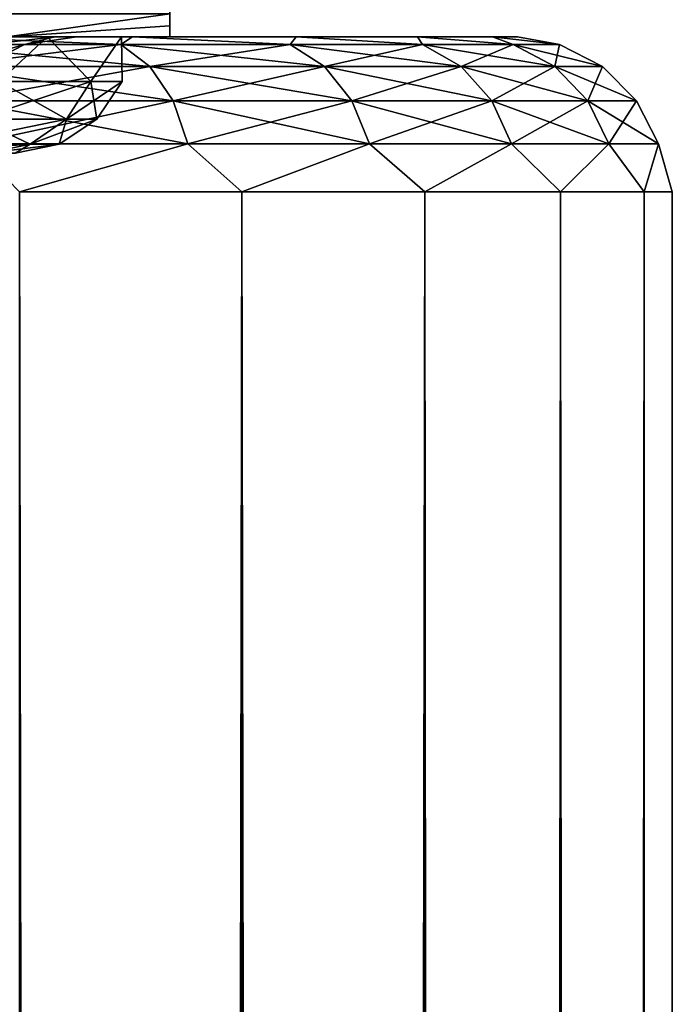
# Model space of a CAD drawing. Extents: x -54 to 446, y -6 to 1844.
# Tile 144 of 196: x 10.56 to 19, y 1747.5 to 1760.22. Entities that reach past the tile are written whole.
import ezdxf

# ---------------------------------------------------------------- set-up
doc = ezdxf.new("R2010")
doc.units = 0
doc.header["$LTSCALE"] = 52.148148
for name, color, linetype in [('1003', 7, 'CONTINUOUS'), ('1004', 7, 'CONTINUOUS'), ('1021', 7, 'CONTINUOUS'), ('1049', 7, 'CONTINUOUS'), ('110', 7, 'CONTINUOUS'), ('111', 7, 'CONTINUOUS'), ('113', 7, 'CONTINUOUS'), ('140', 7, 'CONTINUOUS'), ('994', 7, 'CONTINUOUS')]:
    doc.layers.add(name, color=color, linetype=linetype)

msp = doc.modelspace()

# ---------------------------------------------------------------- linework, layer by layer
at = {"layer": '1003', "linetype": 'CONTINUOUS'}
for points in [[(12.5, 1760.3, 6.305), (10.31, 1760.3, 9.472), (10.399, 1760, 8.919), (12.5, 1760.3, 6.305)], [(12.5, 1760.3, 6.305), (10.399, 1760, 8.919), (12.5, 1760.145, 5.954), (12.5, 1760.3, 6.305)], [(10.399, 1760, 8.919), (12.5, 1760, 5.607), (12.5, 1760.145, 5.954), (10.399, 1760, 8.919)]]:
    msp.add_3dface(points, dxfattribs=at)
at = {"layer": '1004', "linetype": 'CONTINUOUS'}
for points in [[(10.399, 1760, -8.919), (10.31, 1760.3, -9.472), (12.5, 1760.3, -6.305), (10.399, 1760, -8.919)], [(10.399, 1760, -8.919), (12.5, 1760.3, -6.305), (12.5, 1760.145, -5.954), (10.399, 1760, -8.919)], [(12.5, 1760, -5.607), (10.399, 1760, -8.919), (12.5, 1760.145, -5.954), (12.5, 1760, -5.607)]]:
    msp.add_3dface(points, dxfattribs=at)
at = {"layer": '1021', "linetype": 'CONTINUOUS'}
for points in [[(9.069, 1760, -7.858), (10.916, 1760, -4.985), (10.293, 1759.426, -5.943), (9.069, 1760, -7.858)], [(10.916, 1760, 4.985), (9.069, 1760, 7.858), (10.293, 1759.426, 5.943), (10.916, 1760, 4.985)], [(10.293, 1759.426, -5.943), (10.916, 1760, -4.985), (11.481, 1759.426, -3.076), (10.293, 1759.426, -5.943)], [(11.481, 1759.426, 3.076), (10.916, 1760, 4.985), (10.293, 1759.426, 5.943), (11.481, 1759.426, 3.076)], [(10.916, 1760, -4.985), (11.878, 1760, -1.708), (11.481, 1759.426, -3.076), (10.916, 1760, -4.985)], [(11.878, 1760, 1.708), (10.916, 1760, 4.985), (11.481, 1759.426, 3.076), (11.878, 1760, 1.708)], [(11.481, 1759.426, -3.076), (11.878, 1760, -1.708), (11.886, 1759.426), (11.481, 1759.426, -3.076)], [(11.886, 1759.426), (11.878, 1760, 1.708), (11.481, 1759.426, 3.076), (11.886, 1759.426)], [(11.878, 1760, -1.708), (11.878, 1760, 1.708), (11.886, 1759.426), (11.878, 1760, -1.708)], [(10.293, 1759.426, -5.943), (11.481, 1759.426, -3.076), (10.011, 1758.939, -5.78), (10.293, 1759.426, -5.943)], [(10.011, 1758.939, -5.78), (11.481, 1759.426, -3.076), (11.166, 1758.939, -2.992), (10.011, 1758.939, -5.78)], [(11.166, 1758.939, 2.992), (10.293, 1759.426, 5.943), (10.011, 1758.939, 5.78), (11.166, 1758.939, 2.992)], [(11.481, 1759.426, 3.076), (10.293, 1759.426, 5.943), (11.166, 1758.939, 2.992), (11.481, 1759.426, 3.076)], [(11.481, 1759.426, -3.076), (11.886, 1759.426), (11.166, 1758.939, -2.992), (11.481, 1759.426, -3.076)], [(11.166, 1758.939, -2.992), (11.886, 1759.426), (11.56, 1758.939), (11.166, 1758.939, -2.992)], [(11.56, 1758.939), (11.481, 1759.426, 3.076), (11.166, 1758.939, 2.992), (11.56, 1758.939)], [(11.886, 1759.426), (11.481, 1759.426, 3.076), (11.56, 1758.939), (11.886, 1759.426)], [(9.589, 1758.614, 5.536), (10.696, 1758.614, 2.866), (10.011, 1758.939, 5.78), (9.589, 1758.614, 5.536)], [(10.696, 1758.614, -2.866), (9.589, 1758.614, -5.536), (11.166, 1758.939, -2.992), (10.696, 1758.614, -2.866)], [(9.589, 1758.614, -5.536), (10.011, 1758.939, -5.78), (11.166, 1758.939, -2.992), (9.589, 1758.614, -5.536)], [(10.696, 1758.614, 2.866), (11.166, 1758.939, 2.992), (10.011, 1758.939, 5.78), (10.696, 1758.614, 2.866)], [(10.696, 1758.614, 2.866), (11.073, 1758.614), (11.166, 1758.939, 2.992), (10.696, 1758.614, 2.866)], [(11.073, 1758.614), (10.696, 1758.614, -2.866), (11.56, 1758.939), (11.073, 1758.614)], [(10.696, 1758.614, -2.866), (11.166, 1758.939, -2.992), (11.56, 1758.939), (10.696, 1758.614, -2.866)], [(11.073, 1758.614), (11.56, 1758.939), (11.166, 1758.939, 2.992), (11.073, 1758.614)], [(9.589, 1758.614, -5.536), (10.696, 1758.614, -2.866), (9.093, 1758.5, -5.25), (9.589, 1758.614, -5.536)], [(9.093, 1758.5, -5.25), (10.696, 1758.614, -2.866), (10.142, 1758.5, -2.718), (9.093, 1758.5, -5.25)], [(9.589, 1758.614, 5.536), (10.142, 1758.5, 2.718), (10.696, 1758.614, 2.866), (9.589, 1758.614, 5.536)], [(10.142, 1758.5, 2.718), (10.5, 1758.5), (10.696, 1758.614, 2.866), (10.142, 1758.5, 2.718)], [(11.073, 1758.614), (10.5, 1758.5), (10.142, 1758.5, -2.718), (11.073, 1758.614)], [(10.696, 1758.614, -2.866), (11.073, 1758.614), (10.142, 1758.5, -2.718), (10.696, 1758.614, -2.866)], [(10.696, 1758.614, 2.866), (10.5, 1758.5), (11.073, 1758.614), (10.696, 1758.614, 2.866)]]:
    msp.add_3dface(points, dxfattribs=at)
at = {"layer": '1049', "linetype": 'CONTINUOUS'}
for points in [[(12.5, 1769, 6.305), (12.5, 1760.3, 6.305), (12.5, 1760.145, 5.954), (12.5, 1769, 6.305)], [(12.5, 1760, -5.607), (12.5, 1769, 6.305), (12.5, 1760, 5.607), (12.5, 1760, -5.607)], [(12.5, 1769, 6.305), (12.5, 1760, -5.607), (12.5, 1760.145, -5.954), (12.5, 1769, 6.305)], [(12.5, 1760, 5.607), (12.5, 1769, 6.305), (12.5, 1760.145, 5.954), (12.5, 1760, 5.607)], [(12.5, 1760.3, -6.305), (12.5, 1769, 6.305), (12.5, 1760.145, -5.954), (12.5, 1760.3, -6.305)]]:
    msp.add_3dface(points, dxfattribs=at)
at = {"layer": '110', "color": 7, "linetype": 'CONTINUOUS'}
for points in [[(9.445, 1760, 14.135), (12.021, 1760, 12.021), (10.181, 1760, 4.903), (9.445, 1760, 14.135)], [(12.021, 1760, -12.021), (9.445, 1760, -14.135), (11.017, 1760, -2.514), (12.021, 1760, -12.021)], [(11.017, 1760, -2.514), (9.445, 1760, -14.135), (10.181, 1760, -4.903), (11.017, 1760, -2.514)], [(10.181, 1760, 4.903), (12.021, 1760, 12.021), (11.017, 1760, 2.514), (10.181, 1760, 4.903)], [(11.017, 1760, 2.514), (12.021, 1760, 12.021), (11.3, 1760, 0), (11.017, 1760, 2.514)], [(11.3, 1760, 0), (12.021, 1760, -12.021), (11.017, 1760, -2.514), (11.3, 1760, 0)], [(12.021, 1760, 12.021), (12.021, 1760, -12.021), (11.3, 1760, 0), (12.021, 1760, 12.021)], [(12.021, 1760, 12.021), (14.135, 1760, 9.445), (12.021, 1760, -12.021), (12.021, 1760, 12.021)], [(14.135, 1760, 9.445), (14.135, 1760, -9.445), (12.021, 1760, -12.021), (14.135, 1760, 9.445)], [(14.135, 1760, 9.445), (15.706, 1760, 6.506), (14.135, 1760, -9.445), (14.135, 1760, 9.445)], [(15.706, 1760, 6.506), (15.706, 1760, -6.506), (14.135, 1760, -9.445), (15.706, 1760, 6.506)], [(15.706, 1760, 6.506), (16.673, 1760, 3.317), (15.706, 1760, -6.506), (15.706, 1760, 6.506)], [(16.673, 1760, 3.317), (16.673, 1760, -3.317), (15.706, 1760, -6.506), (16.673, 1760, 3.317)], [(16.673, 1760, 3.317), (17, 1760, 0), (16.673, 1760, -3.317), (16.673, 1760, 3.317)]]:
    msp.add_3dface(points, dxfattribs=at)
at = {"layer": '111', "color": 7, "linetype": 'CONTINUOUS'}
for points in [[(13.435, 2, -13.435), (10.556, 2, -15.798), (13.435, 1758, -13.435), (13.435, 2, -13.435)], [(13.435, 1758, -13.435), (10.556, 2, -15.798), (10.556, 1758, -15.798), (13.435, 1758, -13.435)], [(10.556, 2, 15.798), (13.435, 2, 13.435), (10.556, 1758, 15.798), (10.556, 2, 15.798)], [(10.556, 1758, 15.798), (13.435, 2, 13.435), (13.435, 1758, 13.435), (10.556, 1758, 15.798)], [(15.798, 2, -10.556), (13.435, 2, -13.435), (15.798, 1758, -10.556), (15.798, 2, -10.556)], [(15.798, 1758, -10.556), (13.435, 2, -13.435), (13.435, 1758, -13.435), (15.798, 1758, -10.556)], [(13.435, 2, 13.435), (15.798, 2, 10.556), (13.435, 1758, 13.435), (13.435, 2, 13.435)], [(13.435, 1758, 13.435), (15.798, 2, 10.556), (15.798, 1758, 10.556), (13.435, 1758, 13.435)], [(17.554, 2, -7.271), (15.798, 2, -10.556), (17.554, 1758, -7.271), (17.554, 2, -7.271)], [(17.554, 1758, -7.271), (15.798, 2, -10.556), (15.798, 1758, -10.556), (17.554, 1758, -7.271)], [(15.798, 2, 10.556), (17.554, 2, 7.271), (15.798, 1758, 10.556), (15.798, 2, 10.556)], [(15.798, 1758, 10.556), (17.554, 2, 7.271), (17.554, 1758, 7.271), (15.798, 1758, 10.556)], [(18.635, 2, -3.707), (17.554, 2, -7.271), (18.635, 1758, -3.707), (18.635, 2, -3.707)], [(18.635, 1758, -3.707), (17.554, 2, -7.271), (17.554, 1758, -7.271), (18.635, 1758, -3.707)], [(17.554, 2, 7.271), (18.635, 2, 3.707), (17.554, 1758, 7.271), (17.554, 2, 7.271)], [(17.554, 1758, 7.271), (18.635, 2, 3.707), (18.635, 1758, 3.707), (17.554, 1758, 7.271)], [(19, 2), (18.635, 2, -3.707), (19, 1758), (19, 2)], [(19, 1758), (18.635, 2, -3.707), (18.635, 1758, -3.707), (19, 1758)], [(18.635, 2, 3.707), (19, 2), (18.635, 1758, 3.707), (18.635, 2, 3.707)], [(18.635, 1758, 3.707), (19, 2), (19, 1758), (18.635, 1758, 3.707)]]:
    msp.add_3dface(points, dxfattribs=at)
at = {"layer": '113', "color": 7, "linetype": 'CONTINUOUS'}
for points in [[(11.868, 1759.903, 13.019), (9.445, 1760, 14.135), (9.274, 1759.903, 14.978), (11.868, 1759.903, 13.019)], [(9.274, 1759.903, -14.978), (9.445, 1760, -14.135), (11.868, 1759.903, -13.019), (9.274, 1759.903, -14.978)], [(12.021, 1760, 12.021), (9.445, 1760, 14.135), (11.868, 1759.903, 13.019), (12.021, 1760, 12.021)], [(9.445, 1760, -14.135), (12.021, 1760, -12.021), (11.868, 1759.903, -13.019), (9.445, 1760, -14.135)], [(14.058, 1759.903, 10.616), (12.021, 1760, 12.021), (11.868, 1759.903, 13.019), (14.058, 1759.903, 10.616)], [(11.868, 1759.903, -13.019), (12.021, 1760, -12.021), (14.058, 1759.903, -10.616), (11.868, 1759.903, -13.019)], [(14.135, 1760, 9.445), (12.021, 1760, 12.021), (14.058, 1759.903, 10.616), (14.135, 1760, 9.445)], [(12.021, 1760, -12.021), (14.135, 1760, -9.445), (14.058, 1759.903, -10.616), (12.021, 1760, -12.021)], [(15.769, 1759.903, 7.852), (14.135, 1760, 9.445), (14.058, 1759.903, 10.616), (15.769, 1759.903, 7.852)], [(14.058, 1759.903, -10.616), (14.135, 1760, -9.445), (15.769, 1759.903, -7.852), (14.058, 1759.903, -10.616)], [(15.706, 1760, 6.506), (14.135, 1760, 9.445), (15.769, 1759.903, 7.852), (15.706, 1760, 6.506)], [(14.135, 1760, -9.445), (15.706, 1760, -6.506), (15.769, 1759.903, -7.852), (14.135, 1760, -9.445)], [(16.673, 1760, 3.317), (15.706, 1760, 6.506), (16.944, 1759.903, 4.821), (16.673, 1760, 3.317)], [(16.944, 1759.903, 4.821), (15.706, 1760, 6.506), (15.769, 1759.903, 7.852), (16.944, 1759.903, 4.821)], [(15.706, 1760, -6.506), (16.673, 1760, -3.317), (16.944, 1759.903, -4.821), (15.706, 1760, -6.506)], [(15.769, 1759.903, -7.852), (15.706, 1760, -6.506), (16.944, 1759.903, -4.821), (15.769, 1759.903, -7.852)], [(17, 1760, 0), (16.673, 1760, 3.317), (17.541, 1759.903, 1.625), (17, 1760, 0)], [(17.541, 1759.903, 1.625), (16.673, 1760, 3.317), (16.944, 1759.903, 4.821), (17.541, 1759.903, 1.625)], [(16.673, 1760, -3.317), (17, 1760, 0), (17.541, 1759.903, -1.625), (16.673, 1760, -3.317)], [(16.944, 1759.903, -4.821), (16.673, 1760, -3.317), (17.541, 1759.903, -1.625), (16.944, 1759.903, -4.821)], [(17.541, 1759.903, -1.625), (17, 1760, 0), (17.541, 1759.903, 1.625), (17.541, 1759.903, -1.625)], [(9.274, 1759.903, -14.978), (11.868, 1759.903, -13.019), (9.568, 1759.619, -15.452), (9.274, 1759.903, -14.978)], [(11.868, 1759.903, 13.019), (9.274, 1759.903, 14.978), (12.244, 1759.619, 13.431), (11.868, 1759.903, 13.019)], [(12.244, 1759.619, 13.431), (9.274, 1759.903, 14.978), (9.568, 1759.619, 15.452), (12.244, 1759.619, 13.431)], [(9.568, 1759.619, -15.452), (11.868, 1759.903, -13.019), (12.244, 1759.619, -13.431), (9.568, 1759.619, -15.452)], [(11.868, 1759.903, -13.019), (14.058, 1759.903, -10.616), (12.244, 1759.619, -13.431), (11.868, 1759.903, -13.019)], [(14.058, 1759.903, 10.616), (11.868, 1759.903, 13.019), (14.504, 1759.619, 10.953), (14.058, 1759.903, 10.616)], [(14.504, 1759.619, 10.953), (11.868, 1759.903, 13.019), (12.244, 1759.619, 13.431), (14.504, 1759.619, 10.953)], [(12.244, 1759.619, -13.431), (14.058, 1759.903, -10.616), (14.504, 1759.619, -10.953), (12.244, 1759.619, -13.431)], [(14.058, 1759.903, -10.616), (15.769, 1759.903, -7.852), (14.504, 1759.619, -10.953), (14.058, 1759.903, -10.616)], [(15.769, 1759.903, 7.852), (14.058, 1759.903, 10.616), (16.269, 1759.619, 8.101), (15.769, 1759.903, 7.852)], [(16.269, 1759.619, 8.101), (14.058, 1759.903, 10.616), (14.504, 1759.619, 10.953), (16.269, 1759.619, 8.101)], [(14.504, 1759.619, -10.953), (15.769, 1759.903, -7.852), (16.269, 1759.619, -8.101), (14.504, 1759.619, -10.953)], [(15.769, 1759.903, -7.852), (16.944, 1759.903, -4.821), (16.269, 1759.619, -8.101), (15.769, 1759.903, -7.852)], [(16.944, 1759.903, 4.821), (15.769, 1759.903, 7.852), (17.481, 1759.619, 4.974), (16.944, 1759.903, 4.821)], [(17.481, 1759.619, 4.974), (15.769, 1759.903, 7.852), (16.269, 1759.619, 8.101), (17.481, 1759.619, 4.974)], [(16.269, 1759.619, -8.101), (16.944, 1759.903, -4.821), (17.481, 1759.619, -4.974), (16.269, 1759.619, -8.101)], [(16.944, 1759.903, -4.821), (17.541, 1759.903, -1.625), (17.481, 1759.619, -4.974), (16.944, 1759.903, -4.821)], [(17.541, 1759.903, 1.625), (16.944, 1759.903, 4.821), (18.097, 1759.619, 1.677), (17.541, 1759.903, 1.625)], [(18.097, 1759.619, 1.677), (16.944, 1759.903, 4.821), (17.481, 1759.619, 4.974), (18.097, 1759.619, 1.677)], [(17.481, 1759.619, -4.974), (17.541, 1759.903, -1.625), (18.097, 1759.619, -1.677), (17.481, 1759.619, -4.974)], [(17.541, 1759.903, -1.625), (17.541, 1759.903, 1.625), (18.097, 1759.619, -1.677), (17.541, 1759.903, -1.625)], [(18.097, 1759.619, -1.677), (17.541, 1759.903, 1.625), (18.097, 1759.619, 1.677), (18.097, 1759.619, -1.677)], [(9.568, 1759.619, -15.452), (12.244, 1759.619, -13.431), (9.801, 1759.176, -15.829), (9.568, 1759.619, -15.452)], [(12.244, 1759.619, 13.431), (9.568, 1759.619, 15.452), (12.543, 1759.176, 13.759), (12.244, 1759.619, 13.431)], [(12.543, 1759.176, 13.759), (9.568, 1759.619, 15.452), (9.801, 1759.176, 15.829), (12.543, 1759.176, 13.759)], [(9.801, 1759.176, -15.829), (12.244, 1759.619, -13.431), (12.543, 1759.176, -13.759), (9.801, 1759.176, -15.829)], [(12.244, 1759.619, -13.431), (14.504, 1759.619, -10.953), (12.543, 1759.176, -13.759), (12.244, 1759.619, -13.431)], [(14.504, 1759.619, 10.953), (12.244, 1759.619, 13.431), (14.857, 1759.176, 11.22), (14.504, 1759.619, 10.953)], [(14.857, 1759.176, 11.22), (12.244, 1759.619, 13.431), (12.543, 1759.176, 13.759), (14.857, 1759.176, 11.22)], [(12.543, 1759.176, -13.759), (14.504, 1759.619, -10.953), (14.857, 1759.176, -11.22), (12.543, 1759.176, -13.759)], [(14.504, 1759.619, -10.953), (16.269, 1759.619, -8.101), (14.857, 1759.176, -11.22), (14.504, 1759.619, -10.953)], [(16.269, 1759.619, 8.101), (14.504, 1759.619, 10.953), (16.666, 1759.176, 8.299), (16.269, 1759.619, 8.101)], [(16.666, 1759.176, 8.299), (14.504, 1759.619, 10.953), (14.857, 1759.176, 11.22), (16.666, 1759.176, 8.299)], [(14.857, 1759.176, -11.22), (16.269, 1759.619, -8.101), (16.666, 1759.176, -8.299), (14.857, 1759.176, -11.22)], [(16.269, 1759.619, -8.101), (17.481, 1759.619, -4.974), (16.666, 1759.176, -8.299), (16.269, 1759.619, -8.101)], [(17.481, 1759.619, 4.974), (16.269, 1759.619, 8.101), (17.907, 1759.176, 5.095), (17.481, 1759.619, 4.974)], [(17.907, 1759.176, 5.095), (16.269, 1759.619, 8.101), (16.666, 1759.176, 8.299), (17.907, 1759.176, 5.095)], [(16.666, 1759.176, -8.299), (17.481, 1759.619, -4.974), (17.907, 1759.176, -5.095), (16.666, 1759.176, -8.299)], [(17.481, 1759.619, -4.974), (18.097, 1759.619, -1.677), (17.907, 1759.176, -5.095), (17.481, 1759.619, -4.974)], [(18.097, 1759.619, 1.677), (17.481, 1759.619, 4.974), (18.538, 1759.176, 1.718), (18.097, 1759.619, 1.677)], [(18.538, 1759.176, 1.718), (17.481, 1759.619, 4.974), (17.907, 1759.176, 5.095), (18.538, 1759.176, 1.718)], [(17.907, 1759.176, -5.095), (18.097, 1759.619, -1.677), (18.538, 1759.176, -1.718), (17.907, 1759.176, -5.095)], [(18.097, 1759.619, -1.677), (18.097, 1759.619, 1.677), (18.538, 1759.176, -1.718), (18.097, 1759.619, -1.677)], [(18.538, 1759.176, -1.718), (18.097, 1759.619, 1.677), (18.538, 1759.176, 1.718), (18.538, 1759.176, -1.718)], [(9.801, 1759.176, -15.829), (12.543, 1759.176, -13.759), (9.951, 1758.618, -16.071), (9.801, 1759.176, -15.829)], [(12.543, 1759.176, 13.759), (9.801, 1759.176, 15.829), (12.734, 1758.618, 13.969), (12.543, 1759.176, 13.759)], [(12.734, 1758.618, 13.969), (9.801, 1759.176, 15.829), (9.951, 1758.618, 16.071), (12.734, 1758.618, 13.969)], [(9.951, 1758.618, -16.071), (12.543, 1759.176, -13.759), (12.734, 1758.618, -13.969), (9.951, 1758.618, -16.071)], [(12.543, 1759.176, -13.759), (14.857, 1759.176, -11.22), (12.734, 1758.618, -13.969), (12.543, 1759.176, -13.759)], [(14.857, 1759.176, 11.22), (12.543, 1759.176, 13.759), (15.084, 1758.618, 11.391), (14.857, 1759.176, 11.22)], [(15.084, 1758.618, 11.391), (12.543, 1759.176, 13.759), (12.734, 1758.618, 13.969), (15.084, 1758.618, 11.391)], [(12.734, 1758.618, -13.969), (14.857, 1759.176, -11.22), (15.084, 1758.618, -11.391), (12.734, 1758.618, -13.969)], [(14.857, 1759.176, -11.22), (16.666, 1759.176, -8.299), (15.084, 1758.618, -11.391), (14.857, 1759.176, -11.22)], [(16.666, 1759.176, 8.299), (14.857, 1759.176, 11.22), (16.92, 1758.618, 8.425), (16.666, 1759.176, 8.299)], [(16.92, 1758.618, 8.425), (14.857, 1759.176, 11.22), (15.084, 1758.618, 11.391), (16.92, 1758.618, 8.425)], [(15.084, 1758.618, -11.391), (16.666, 1759.176, -8.299), (16.92, 1758.618, -8.425), (15.084, 1758.618, -11.391)], [(16.666, 1759.176, -8.299), (17.907, 1759.176, -5.095), (16.92, 1758.618, -8.425), (16.666, 1759.176, -8.299)], [(17.907, 1759.176, 5.095), (16.666, 1759.176, 8.299), (18.181, 1758.618, 5.173), (17.907, 1759.176, 5.095)], [(18.181, 1758.618, 5.173), (16.666, 1759.176, 8.299), (16.92, 1758.618, 8.425), (18.181, 1758.618, 5.173)], [(16.92, 1758.618, -8.425), (17.907, 1759.176, -5.095), (18.181, 1758.618, -5.173), (16.92, 1758.618, -8.425)], [(17.907, 1759.176, -5.095), (18.538, 1759.176, -1.718), (18.181, 1758.618, -5.173), (17.907, 1759.176, -5.095)], [(18.538, 1759.176, 1.718), (17.907, 1759.176, 5.095), (18.821, 1758.618, 1.744), (18.538, 1759.176, 1.718)], [(18.821, 1758.618, 1.744), (17.907, 1759.176, 5.095), (18.181, 1758.618, 5.173), (18.821, 1758.618, 1.744)], [(18.181, 1758.618, -5.173), (18.538, 1759.176, -1.718), (18.821, 1758.618, -1.744), (18.181, 1758.618, -5.173)], [(18.538, 1759.176, -1.718), (18.538, 1759.176, 1.718), (18.821, 1758.618, -1.744), (18.538, 1759.176, -1.718)], [(18.821, 1758.618, -1.744), (18.538, 1759.176, 1.718), (18.821, 1758.618, 1.744), (18.821, 1758.618, -1.744)], [(10.556, 1758, 15.798), (12.734, 1758.618, 13.969), (9.951, 1758.618, 16.071), (10.556, 1758, 15.798)], [(10.556, 1758, -15.798), (9.951, 1758.618, -16.071), (12.734, 1758.618, -13.969), (10.556, 1758, -15.798)], [(10.556, 1758, 15.798), (13.435, 1758, 13.435), (12.734, 1758.618, 13.969), (10.556, 1758, 15.798)], [(13.435, 1758, -13.435), (10.556, 1758, -15.798), (12.734, 1758.618, -13.969), (13.435, 1758, -13.435)], [(13.435, 1758, 13.435), (15.084, 1758.618, 11.391), (12.734, 1758.618, 13.969), (13.435, 1758, 13.435)], [(13.435, 1758, -13.435), (12.734, 1758.618, -13.969), (15.084, 1758.618, -11.391), (13.435, 1758, -13.435)], [(13.435, 1758, 13.435), (15.798, 1758, 10.556), (15.084, 1758.618, 11.391), (13.435, 1758, 13.435)], [(15.798, 1758, -10.556), (13.435, 1758, -13.435), (15.084, 1758.618, -11.391), (15.798, 1758, -10.556)], [(15.798, 1758, 10.556), (16.92, 1758.618, 8.425), (15.084, 1758.618, 11.391), (15.798, 1758, 10.556)], [(15.798, 1758, -10.556), (15.084, 1758.618, -11.391), (16.92, 1758.618, -8.425), (15.798, 1758, -10.556)], [(15.798, 1758, 10.556), (17.554, 1758, 7.271), (16.92, 1758.618, 8.425), (15.798, 1758, 10.556)], [(17.554, 1758, -7.271), (15.798, 1758, -10.556), (16.92, 1758.618, -8.425), (17.554, 1758, -7.271)], [(17.554, 1758, 7.271), (18.181, 1758.618, 5.173), (16.92, 1758.618, 8.425), (17.554, 1758, 7.271)], [(17.554, 1758, -7.271), (16.92, 1758.618, -8.425), (18.181, 1758.618, -5.173), (17.554, 1758, -7.271)], [(17.554, 1758, 7.271), (18.635, 1758, 3.707), (18.181, 1758.618, 5.173), (17.554, 1758, 7.271)], [(18.635, 1758, -3.707), (17.554, 1758, -7.271), (18.181, 1758.618, -5.173), (18.635, 1758, -3.707)], [(18.635, 1758, 3.707), (18.821, 1758.618, 1.744), (18.181, 1758.618, 5.173), (18.635, 1758, 3.707)], [(18.635, 1758, -3.707), (18.181, 1758.618, -5.173), (18.821, 1758.618, -1.744), (18.635, 1758, -3.707)], [(18.635, 1758, 3.707), (19, 1758), (18.821, 1758.618, 1.744), (18.635, 1758, 3.707)], [(19, 1758), (18.635, 1758, -3.707), (18.821, 1758.618, -1.744), (19, 1758)], [(19, 1758), (18.821, 1758.618, -1.744), (18.821, 1758.618, 1.744), (19, 1758)]]:
    msp.add_3dface(points, dxfattribs=at)
at = {"layer": '140', "color": 7, "linetype": 'CONTINUOUS'}
for points in [[(10.181, 1760, 4.903), (11.017, 1760, 2.514), (10.159, 1759.902, 3.301), (10.181, 1760, 4.903)], [(10.159, 1759.902, 3.301), (11.017, 1760, 2.514), (10.623, 1759.902, 1.117), (10.159, 1759.902, 3.301)], [(11.017, 1760, -2.514), (10.181, 1760, -4.903), (10.159, 1759.902, -3.301), (11.017, 1760, -2.514)], [(10.623, 1759.902, -1.117), (11.017, 1760, -2.514), (10.159, 1759.902, -3.301), (10.623, 1759.902, -1.117)], [(11.017, 1760, 2.514), (11.3, 1760, 0), (10.623, 1759.902, 1.117), (11.017, 1760, 2.514)], [(11.3, 1760, 0), (11.017, 1760, -2.514), (10.623, 1759.902, -1.117), (11.3, 1760, 0)], [(10.623, 1759.902, 1.117), (11.3, 1760, 0), (10.623, 1759.902, -1.117), (10.623, 1759.902, 1.117)], [(10.159, 1759.902, 3.301), (10.623, 1759.902, 1.117), (9.628, 1759.618, 3.128), (10.159, 1759.902, 3.301)], [(9.628, 1759.618, 3.128), (10.623, 1759.902, 1.117), (10.068, 1759.618, 1.058), (9.628, 1759.618, 3.128)], [(10.623, 1759.902, 1.117), (10.623, 1759.902, -1.117), (10.068, 1759.618, 1.058), (10.623, 1759.902, 1.117)], [(10.623, 1759.902, -1.117), (10.159, 1759.902, -3.301), (10.068, 1759.618, -1.058), (10.623, 1759.902, -1.117)], [(10.068, 1759.618, 1.058), (10.623, 1759.902, -1.117), (10.068, 1759.618, -1.058), (10.068, 1759.618, 1.058)]]:
    msp.add_3dface(points, dxfattribs=at)
at = {"layer": '994', "linetype": 'CONTINUOUS'}
for points in [[(10.916, 1760, -4.985), (9.069, 1760, -7.858), (12.5, 1760, -5.607), (10.916, 1760, -4.985)], [(12.5, 1760, -5.607), (9.069, 1760, -7.858), (10.399, 1760, -8.919), (12.5, 1760, -5.607)], [(9.069, 1760, 7.858), (10.916, 1760, 4.985), (12.5, 1760, 5.607), (9.069, 1760, 7.858)], [(10.399, 1760, 8.919), (9.069, 1760, 7.858), (12.5, 1760, 5.607), (10.399, 1760, 8.919)], [(11.878, 1760, -1.708), (10.916, 1760, -4.985), (12.5, 1760, -5.607), (11.878, 1760, -1.708)], [(10.916, 1760, 4.985), (11.878, 1760, 1.708), (12.5, 1760, 5.607), (10.916, 1760, 4.985)], [(11.878, 1760, 1.708), (11.878, 1760, -1.708), (12.5, 1760, 5.607), (11.878, 1760, 1.708)], [(11.878, 1760, -1.708), (12.5, 1760, -5.607), (12.5, 1760, 5.607), (11.878, 1760, -1.708)]]:
    msp.add_3dface(points, dxfattribs=at)

doc.saveas('drawing.dxf')
